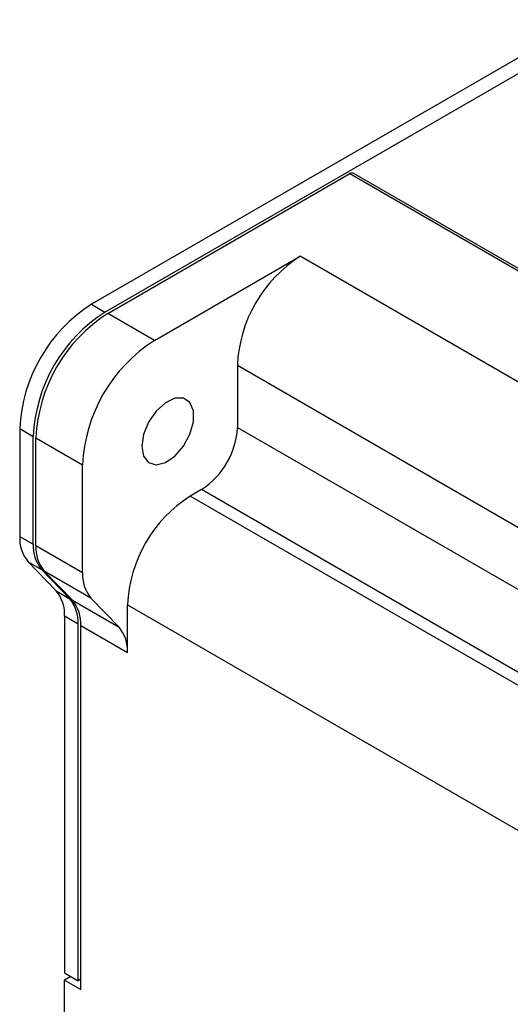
# Model space of a CAD drawing. Header units: millimetres. Extents: x 0 to 423, y 0 to 297.
# Tile 22 of 34: x 325 to 338, y 155 to 181. Entities that reach past the tile are written whole.
import ezdxf

# ---------------------------------------------------------------- set-up
doc = ezdxf.new("R2010")
doc.units = ezdxf.units.MM
doc.layers.add('实线', color=2, linetype='Continuous', lineweight=25)

msp = doc.modelspace()

# ---------------------------------------------------------------- linework, layer by layer
at = {"layer": '实线', "color": 2, "linetype": 'Continuous', "lineweight": 25, "true_color": 0xffff00}
for p, q in [((363.4041, 194.0705), (327.106, 173.116)), ((327.4595, 172.9119), (363.7577, 193.8664)), ((327.5303, 172.8711), (333.8942, 176.5449)), ((333.8942, 176.5449), (357.9359, 162.666)), ((358.0192, 162.6742), (333.9775, 176.5532)), ((328.7559, 172.1635), (332.5861, 174.3746)), ((358.0419, 159.6793), (332.5861, 174.3746)), ((327.106, 173.116), (327.4595, 172.9119)), ((328.7559, 172.1635), (327.5303, 172.8711)), ((330.9362, 171.5169), (330.9362, 169.8838)), ((330.9362, 171.5169), (355.38, 157.4057)), ((325.2204, 169.85), (325.5739, 169.6459)), ((325.2204, 169.85), (325.2204, 167.02)), ((330.9362, 169.8838), (355.2345, 155.8566)), ((325.5739, 166.8159), (325.5739, 169.6459)), ((325.6446, 169.6051), (326.8703, 168.8975)), ((325.6446, 166.775), (325.6446, 169.6051)), ((326.8703, 166.0675), (326.8703, 168.8975)), ((329.9933, 168.2508), (329.6987, 168.0807)), ((352.3261, 155.0182), (329.6987, 168.0807)), ((352.3284, 155.3571), (329.9933, 168.2508)), ((325.2204, 167.02), (325.5739, 166.8159)), ((326.8703, 166.0675), (325.6446, 166.775)), ((325.4399, 166.3557), (326.1794, 165.5871)), ((325.4399, 166.3557), (325.7934, 166.1516)), ((326.5329, 165.383), (325.7934, 166.1516)), ((326.6036, 165.3422), (325.8642, 166.1108)), ((327.0898, 165.4032), (325.8642, 166.1108)), ((326.1794, 165.5871), (326.5329, 165.383)), ((326.6036, 165.3422), (327.8293, 164.6346)), ((327.8293, 164.6346), (327.0898, 165.4032)), ((328.0488, 163.9703), (328.0488, 165.223)), ((328.0488, 165.223), (352.3261, 151.208)), ((326.3989, 164.9228), (326.3989, 155.5604)), ((326.7524, 164.7187), (326.3989, 164.9228)), ((326.7524, 155.3563), (326.7524, 164.7187)), ((326.8232, 155.125), (326.8232, 164.6779)), ((326.8232, 164.6779), (328.0488, 163.9703)), ((326.3989, 155.5604), (326.7524, 155.3563)), ((326.5639, 155.4652), (326.3989, 155.3699)), ((326.3989, 96.96), (326.3989, 155.3699)), ((326.3989, 155.3699), (326.8232, 155.125)), ((326.8232, 155.3972), (326.7524, 155.3563))]:
    msp.add_line(p, q, dxfattribs=at)
at = {"layer": '实线', "color": 2, "linetype": 'Continuous', "lineweight": 25, "true_color": 0xffff00, "flags": 128}
msp.add_lwpolyline([(328.4259, 169.3873), (328.4721, 169.1288), (328.6043, 168.9585), (328.8048, 168.8995), (329.0464, 168.9595), (329.2965, 169.1307), (329.5214, 169.3898), (329.6906, 169.7019), (329.7814, 170.0248), (329.7814, 170.3148), (329.6906, 170.5329), (329.5214, 170.6496), (329.2965, 170.6491), (329.0464, 170.5315), (328.8048, 170.3126), (328.6043, 170.0221), (328.4721, 169.6991), (328.4259, 169.3873)], dxfattribs=at)
at = {"layer": '实线', "color": 2, "linetype": 'Continuous', "lineweight": 25, "true_color": 0xffff00}
for centre, radius, start, end in [((333.943, 176.4768), 0.0838, 65.69288, 125.61758), ((334.5183, 171.3539), 3.5859, 122.60548, 177.39452), ((329.3143, 169.6637), 4.0981, 122.60548, 177.39452), ((329.6678, 169.4596), 4.0981, 122.60548, 177.39452), ((329.7386, 169.4188), 4.0981, 122.60548, 177.39452), ((330.9642, 168.7112), 4.0981, 122.60548, 177.39452), ((328.8892, 169.977), 2.0491, 302.60548, 357.39452), ((331.631, 165.06), 3.5859, 122.60548, 177.39452), ((326.1647, 166.9636), 0.946, 176.58465, 219.98838), ((326.5182, 166.7595), 0.946, 176.58465, 219.98838), ((326.589, 166.7187), 0.946, 176.58465, 219.98838), ((327.8146, 166.0111), 0.946, 176.58465, 219.98838), ((325.4546, 164.9792), 0.946, 356.58465, 39.98838), ((325.8081, 164.7751), 0.946, 356.58465, 39.98838), ((325.8788, 164.7342), 0.946, 356.58465, 39.98838), ((327.1045, 164.0267), 0.946, 356.58465, 39.98838)]:
    msp.add_arc(centre, radius, start, end, dxfattribs=at)

doc.saveas('drawing.dxf')
